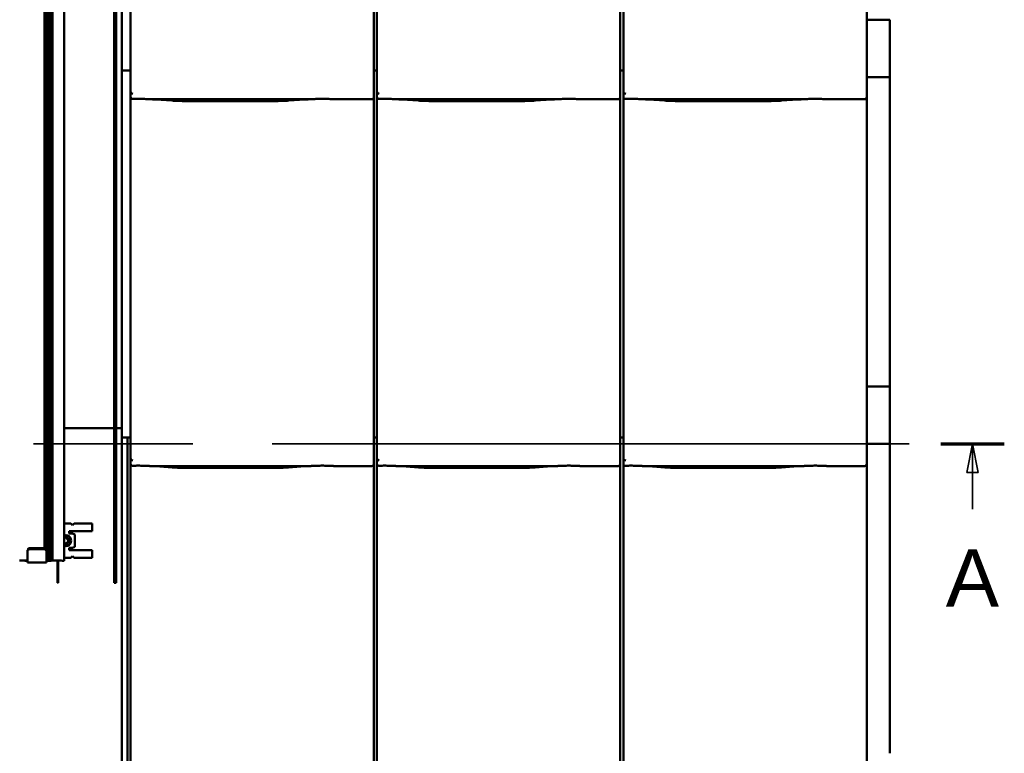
# Model space of a CAD drawing. Header units: millimetres. Extents: x 200 to 13555, y -185 to 8310.
# Tile 16 of 70: x 7216 to 8075, y 2063 to 2703. Entities that reach past the tile are written whole.
import ezdxf

# ---------------------------------------------------------------- set-up
doc = ezdxf.new("R2010")
doc.units = ezdxf.units.MM
doc.header["$LTSCALE"] = 10
doc.linetypes.add('CHAIN', pattern=[0.3543, 0.2362, -0.0295, 0.0591, -0.0295])
doc.linetypes.add('Long Dash Dotted', pattern=[305, 240, -30, 5, -30])
doc.layers.add('Schnittansichtslinien(DIN)', color=7, linetype='Long Dash Dotted', lineweight=35)
doc.layers.add('Sichtbare Kanten(DIN)', color=7, linetype='Continuous', lineweight=50)
doc.styles.add('Arial 5.0', font='arial.ttf')

# ---------------------------------------------------------------- blocks, each defined once
blk = doc.blocks.new('2DTransSchnitt0')
at = {"layer": 'Schnittansichtslinien(DIN)', "linetype": 'CHAIN', "ltscale": 23.520557}
blk.add_line((160.254, 233.274), (807.454, 233.274), dxfattribs=at)
at = {"layer": 'Schnittansichtslinien(DIN)', "linetype": 'Continuous', "lineweight": 70}
blk.add_line((801.92, 233.274), (807.454, 233.274), dxfattribs=at)
at = {"layer": 'Schnittansichtslinien(DIN)', "linetype": 'Continuous'}
for p, q in [((804.687, 233.274), (804.187, 230.774)), ((804.687, 230.774), (804.687, 233.274)), ((805.187, 230.774), (804.687, 233.274)), ((804.187, 230.774), (805.187, 230.774)), ((804.687, 227.559), (804.687, 230.774))]:
    blk.add_line(p, q, dxfattribs=at)
at = {"layer": 'Schnittansichtslinien(DIN)', "linetype": 'Continuous', "flags": 128}
blk.add_lwpolyline([(805.187, 230.774), (804.687, 233.274), (804.187, 230.774), (805.187, 230.774)], dxfattribs=at)
at = {"layer": 'Schnittansichtslinien(DIN)'}
blk.add_solid([(805.187, 230.774), (804.687, 233.274), (804.187, 230.774), (805.187, 230.774)], dxfattribs=at)
at = {"layer": 'Schnittansichtslinien(DIN)', "insert": (802.339, 219.059), "char_height": 5, "attachment_point": 7, "style": 'Arial 5.0'}
blk.add_mtext('A', dxfattribs=at)

msp = doc.modelspace()

# ---------------------------------------------------------------- linework, layer by layer
at = {"layer": 'Sichtbare Kanten(DIN)'}
for p, q in [((7297.84, 3384.37), (7297.84, 2211.37)), ((7299.59, 2211.37), (7299.59, 3384.37)), ((7239.04, 2230.92), (7239.04, 3367.7)), ((7241.04, 2230.94), (7241.04, 3367.68)), ((7242.04, 2230.93), (7242.04, 3367.68)), ((7242.54, 2230.93), (7242.54, 3367.68)), ((7243.54, 2230.94), (7243.54, 3367.9)), ((7244.07, 2230.94), (7244.07, 3367.9)), ((7254.47, 2230.72), (7254.47, 3367.72)), ((7237.04, 2241.61), (7237.04, 3366.24)), ((7238.04, 2241.25), (7238.04, 3366.24)), ((7304.54, 2978.38), (7304.54, 2662.09)), ((7312.22, 2955.36), (7312.22, 2662.09)), ((7524.54, 2665.2), (7524.54, 2955.36)), ((7527.22, 2955.36), (7527.22, 2662.09)), ((7739.54, 2665.2), (7739.54, 2955.36)), ((7742.22, 2955.36), (7742.22, 2662.09)), ((7954.54, 2665.2), (7954.54, 2955.36)), ((7974.54, 2702.74), (7954.54, 2702.74)), ((7974.54, 2652.74), (7974.54, 2702.74)), ((7524.54, 2665.2), (7524.54, 2640.4)), ((7739.54, 2665.2), (7739.54, 2640.4)), ((7954.54, 2665.2), (7954.54, 2640.4)), ((7304.54, 2659.86), (7304.54, 2662.09)), ((7304.54, 2659.86), (7304.54, 2658.4)), ((7304.54, 2658.38), (7304.54, 2658.4)), ((7304.54, 2658.38), (7304.54, 2342.09)), ((7312.22, 2658.38), (7304.54, 2658.38)), ((7312.22, 2662.09), (7312.22, 2640.11)), ((7527.22, 2658.38), (7524.54, 2658.38)), ((7527.22, 2662.09), (7527.22, 2640.11)), ((7742.22, 2658.38), (7739.54, 2658.38)), ((7742.22, 2662.09), (7742.22, 2640.11)), ((7974.54, 2652.74), (7954.54, 2652.74)), ((7974.54, 2382.74), (7974.54, 2652.74)), ((7312.22, 2640.11), (7312.22, 2635.36)), ((7524.54, 2635.36), (7524.54, 2640.4)), ((7527.22, 2640.11), (7527.22, 2635.36)), ((7739.54, 2635.36), (7739.54, 2640.4)), ((7742.22, 2640.11), (7742.22, 2635.36)), ((7954.54, 2635.36), (7954.54, 2640.4)), ((7312.22, 2635.36), (7312.22, 2342.09)), ((7330.08, 2633.34), (7468.47, 2633.34)), ((7334.03, 2633.1), (7348.42, 2632.16)), ((7361.87, 2631.74), (7436.68, 2631.74)), ((7450.13, 2632.16), (7464.52, 2633.1)), ((7490.74, 2633.34), (7522.54, 2633.34)), ((7524.54, 2345.2), (7524.54, 2635.36)), ((7527.22, 2635.36), (7527.22, 2342.09)), ((7545.08, 2633.34), (7683.47, 2633.34)), ((7549.03, 2633.1), (7563.42, 2632.16)), ((7576.87, 2631.74), (7651.68, 2631.74)), ((7665.13, 2632.16), (7679.52, 2633.1)), ((7705.74, 2633.34), (7737.54, 2633.34)), ((7739.54, 2345.2), (7739.54, 2635.36)), ((7742.22, 2635.36), (7742.22, 2342.09)), ((7760.08, 2633.34), (7898.47, 2633.34)), ((7764.03, 2633.1), (7778.42, 2632.16)), ((7791.87, 2631.74), (7866.68, 2631.74)), ((7880.13, 2632.16), (7894.52, 2633.1)), ((7920.74, 2633.34), (7952.54, 2633.34)), ((7954.54, 2345.2), (7954.54, 2635.36)), ((7974.54, 2382.74), (7954.54, 2382.74)), ((7974.54, 2332.74), (7974.54, 2382.74)), ((7297.71, 2346.33), (7254.47, 2346.33)), ((7304.54, 2346.33), (7299.71, 2346.33)), ((7524.54, 2345.2), (7524.54, 2320.4)), ((7739.54, 2345.2), (7739.54, 2320.4)), ((7954.54, 2345.2), (7954.54, 2320.4)), ((7304.54, 2339.86), (7304.54, 2342.09)), ((7304.54, 2339.86), (7304.54, 2338.4)), ((7304.54, 2338.38), (7304.54, 2338.4)), ((7304.54, 2338.38), (7304.54, 2025.44)), ((7312.22, 2338.38), (7304.54, 2338.38)), ((7309.54, 2025.2), (7309.54, 2338.38)), ((7312.22, 2342.09), (7312.22, 2320.11)), ((7527.22, 2338.38), (7524.54, 2338.38)), ((7527.22, 2342.09), (7527.22, 2320.11)), ((7742.22, 2338.38), (7739.54, 2338.38)), ((7742.22, 2342.09), (7742.22, 2320.11)), ((7974.54, 2332.74), (7954.54, 2332.74)), ((7974.54, 2062.74), (7974.54, 2332.74)), ((7312.22, 2320.11), (7312.22, 2315.36)), ((7524.54, 2315.36), (7524.54, 2320.4)), ((7527.22, 2320.11), (7527.22, 2315.36)), ((7739.54, 2315.36), (7739.54, 2320.4)), ((7742.22, 2320.11), (7742.22, 2315.36)), ((7954.54, 2315.36), (7954.54, 2320.4)), ((7312.22, 2315.36), (7312.22, 2022.09)), ((7330.08, 2313.34), (7468.47, 2313.34)), ((7334.03, 2313.1), (7348.42, 2312.16)), ((7361.87, 2311.74), (7436.68, 2311.74)), ((7450.13, 2312.16), (7464.52, 2313.1)), ((7490.74, 2313.34), (7522.54, 2313.34)), ((7524.54, 2025.2), (7524.54, 2315.36)), ((7527.22, 2315.36), (7527.22, 2022.09)), ((7545.08, 2313.34), (7683.47, 2313.34)), ((7549.03, 2313.1), (7563.42, 2312.16)), ((7576.87, 2311.74), (7651.68, 2311.74)), ((7665.13, 2312.16), (7679.52, 2313.1)), ((7705.74, 2313.34), (7737.54, 2313.34)), ((7739.54, 2025.2), (7739.54, 2315.36)), ((7742.22, 2315.36), (7742.22, 2022.09)), ((7760.08, 2313.34), (7898.47, 2313.34)), ((7764.03, 2313.1), (7778.42, 2312.16)), ((7791.87, 2311.74), (7866.68, 2311.74)), ((7880.13, 2312.16), (7894.52, 2313.1)), ((7920.74, 2313.34), (7952.54, 2313.34)), ((7954.54, 2025.2), (7954.54, 2315.36)), ((7254.47, 2263.24), (7260.18, 2263.24)), ((7261.68, 2261.74), (7260.18, 2263.24)), ((7263.18, 2263.24), (7261.68, 2261.74)), ((7263.18, 2263.24), (7278.68, 2263.24)), ((7278.68, 2256.49), (7278.68, 2263.24)), ((7258.68, 2254.49), (7258.68, 2256.49)), ((7278.68, 2256.49), (7258.68, 2256.49)), ((7261.68, 2254.49), (7258.68, 2254.49)), ((7261.68, 2254.49), (7263.68, 2253.49)), ((7263.68, 2242.99), (7263.68, 2253.49)), ((7263.68, 2242.99), (7261.68, 2241.99)), ((7222.29, 2240.09), (7222.29, 2239.18)), ((7222.29, 2234.4), (7222.29, 2239.18)), ((7222.29, 2234.4), (7222.29, 2229.24)), ((7223.29, 2240.74), (7223.29, 2241.61)), ((7223.29, 2241.61), (7237.79, 2241.61)), ((7223.29, 2240.74), (7237.79, 2240.74)), ((7237.79, 2241.61), (7237.79, 2240.74)), ((7238.79, 2239.18), (7238.79, 2240.09)), ((7238.79, 2234.4), (7238.79, 2239.18)), ((7238.79, 2234.4), (7238.79, 2229.24)), ((7258.68, 2241.99), (7261.68, 2241.99)), ((7258.68, 2239.99), (7258.68, 2241.99)), ((7278.68, 2239.99), (7258.68, 2239.99)), ((7260.18, 2233.24), (7261.68, 2234.74)), ((7261.68, 2234.74), (7263.18, 2233.24)), ((7278.68, 2239.99), (7278.68, 2233.24)), ((7215.97, 2230.94), (7215.61, 2230.94)), ((7216.04, 2230.84), (7216.04, 2230.87)), ((7216.97, 2230.94), (7216.1, 2230.94)), ((7217.47, 2230.94), (7217.11, 2230.94)), ((7218.47, 2230.94), (7217.6, 2230.94)), ((7218.97, 2230.94), (7218.61, 2230.94)), ((7219.97, 2230.94), (7219.1, 2230.94)), ((7220.04, 2230.89), (7220.04, 2230.91)), ((7220.04, 2230.7), (7220.04, 2230.89)), ((7220.47, 2230.94), (7220.11, 2230.94)), ((7221.47, 2230.94), (7220.6, 2230.94)), ((7221.54, 2230.89), (7221.54, 2230.91)), ((7221.54, 2230.89), (7221.54, 2230.8)), ((7221.97, 2230.94), (7221.61, 2230.94)), ((7222.04, 2230.74), (7222.04, 2230.7)), ((7222.29, 2230.74), (7222.04, 2230.74)), ((7222.29, 2230.94), (7222.1, 2230.94)), ((7222.29, 2229.24), (7238.79, 2229.24)), ((7239.04, 2230.74), (7238.79, 2230.74)), ((7239.04, 2230.87), (7239.04, 2230.92)), ((7239.04, 2230.7), (7239.04, 2230.74)), ((7239.04, 2230.7), (7239.04, 2230.74)), ((7242.04, 2230.68), (7239.99, 2230.68)), ((7240.04, 2230.94), (7241.04, 2230.94)), ((7240.04, 2230.83), (7240.04, 2230.77)), ((7241.04, 2230.94), (7242.04, 2230.93)), ((7241.04, 2230.88), (7241.04, 2230.85)), ((7241.04, 2230.76), (7241.04, 2230.85)), ((7241.04, 2230.76), (7241.04, 2230.71)), ((7241.04, 2230.71), (7242.04, 2230.71)), ((7242.04, 2230.93), (7242.54, 2230.93)), ((7243.61, 2230.9), (7242.04, 2230.9)), ((7242.54, 2230.93), (7243.54, 2230.94)), ((7243.04, 2230.7), (7243.04, 2230.9)), ((7243.54, 2230.94), (7244.07, 2230.94)), ((7244.07, 2230.94), (7245.26, 2231.02)), ((7247.21, 2231.01), (7245.95, 2230.93)), ((7248.54, 2231.03), (7248.54, 2211.37)), ((7249.24, 2211.37), (7249.24, 2231.03)), ((7252.47, 2230.72), (7250.16, 2231.01)), ((7252.15, 2231.01), (7254.46, 2230.72)), ((7260.18, 2233.24), (7254.47, 2233.24)), ((7278.68, 2233.24), (7263.18, 2233.24)), ((7248.54, 2211.37), (7249.24, 2211.37)), ((7297.84, 2211.37), (7299.59, 2211.37))]:
    msp.add_line(p, q, dxfattribs=at)
for centre, radius, start, end in [((7255.68, 2248.24), 4.75, 255.24561, 104.75439), ((7255.68, 2248.24), 2.78, 244.19035, 115.80965), ((7255.68, 2248.24), 2.73, 91.86254, 116.30956), ((7253.97, 2250.98), 1.24, 293.44587, 344.02122), ((7255.6, 2250.51), 0.454, 91.86254, 164.02122), ((7255.68, 2248.24), 2.73, 31.86254, 91.86254), ((7255.6, 2250.51), 0.454, 19.70386, 91.86254), ((7257.2, 2251.08), 1.24, 199.70386, 284.02122), ((7254.15, 2245.39), 1.24, 19.70386, 75.43367), ((7255.68, 2248.24), 2.73, 243.69044, 271.86254), ((7255.75, 2245.96), 0.454, 199.70386, 271.86254), ((7255.68, 2248.24), 2.73, 271.86254, 331.86254), ((7255.75, 2245.96), 0.454, 271.86254, 344.02122), ((7257.38, 2245.5), 1.24, 79.70386, 164.02122), ((7257.61, 2249.44), 0.454, 31.86254, 104.02122), ((7257.68, 2247.16), 0.454, 259.70386, 331.86254), ((7258.9, 2248.34), 1.24, 139.70386, 224.02122), ((7257.61, 2249.44), 0.454, 319.70386, 31.86254), ((7255.68, 2248.24), 2.73, 331.86254, 31.86254), ((7257.68, 2247.16), 0.454, 331.86254, 44.02122)]:
    msp.add_arc(centre, radius, start, end, dxfattribs=at)
for centre, major_axis, ratio, start_param, end_param in [((7314.22, 2645.76), (-1.9, -5.99), 0.101889, 5.972814, 5.990966), ((7314.22, 2640.08), (1.97, -0.34), 0.953832, 3.32216, 4.874804), ((7529.22, 2645.76), (-1.9, -5.99), 0.101889, 5.972814, 5.990966), ((7529.22, 2640.08), (1.97, -0.34), 0.953832, 3.32216, 4.874804), ((7744.22, 2645.76), (-1.9, -5.99), 0.101889, 5.972814, 5.990966), ((7744.22, 2640.08), (1.97, -0.34), 0.953832, 3.32216, 4.874804), ((7314.22, 2635.36), (0, -2.02), 0.992203, 4.712389, 5.523328), ((7522.54, 2635.36), (0, -2.02), 0.992203, 0, 1.570796), ((7529.22, 2635.36), (0, -2.02), 0.992203, 4.712389, 5.523328), ((7737.54, 2635.36), (0, -2.02), 0.992203, 0, 1.570796), ((7744.22, 2635.36), (0, -2.02), 0.992203, 4.712389, 5.523328), ((7952.54, 2635.36), (0, -2.02), 0.992203, 0, 1.570796), ((7314.22, 2325.76), (-1.9, -5.99), 0.101889, 5.972814, 5.990966), ((7314.22, 2320.08), (1.97, -0.34), 0.953832, 3.32216, 4.874804), ((7529.22, 2325.76), (-1.9, -5.99), 0.101889, 5.972814, 5.990966), ((7529.22, 2320.08), (1.97, -0.34), 0.953832, 3.32216, 4.874804), ((7744.22, 2325.76), (-1.9, -5.99), 0.101889, 5.972814, 5.990966), ((7744.22, 2320.08), (1.97, -0.34), 0.953832, 3.32216, 4.874804), ((7314.22, 2315.36), (0, -2.02), 0.992203, 4.712389, 5.523328), ((7522.54, 2315.36), (0, -2.02), 0.992203, 0, 1.570796), ((7529.22, 2315.36), (0, -2.02), 0.992203, 4.712389, 5.523328), ((7737.54, 2315.36), (0, -2.02), 0.992203, 0, 1.570796), ((7744.22, 2315.36), (0, -2.02), 0.992203, 4.712389, 5.523328), ((7952.54, 2315.36), (0, -2.02), 0.992203, 0, 1.570796), ((7223.29, 2237.24), (3.84, 7.43), 0.27135, 1.08729, 1.320053), ((7223.29, 2237.24), (3.07, 5.94), 0.27135, 1.08729, 1.379776), ((7237.79, 2237.24), (3.84, -7.43), 0.27135, 1.82154, 2.054303), ((7237.79, 2237.24), (3.07, -5.94), 0.27135, 1.761817, 2.054303), ((7215.61, 2230.94), (-0.3, 0), 0.015319, 1.107149, 1.570796), ((7215.54, 2230.84), (0.5, 0), 0.015319, 4.712389, 6.283185), ((7215.97, 2230.94), (-0.3, 0), 0.015319, 1.570796, 2.034444), ((7218.29, 2230.87), (-2.25, 0), 0.015319, 4.845852, 6.283185), ((7217.11, 2230.94), (-0.3, 0), 0.015319, 4.712389, 5.176037), ((7217.47, 2230.94), (-0.3, 0), 0.015319, 4.248741, 4.712389), ((7220.29, 2230.64), (17.28, 0), 0.015319, 1.454796, 1.704259), ((7218.61, 2230.94), (-0.3, 0), 0.015319, 1.107149, 1.570796), ((7218.97, 2230.94), (-0.3, 0), 0.015319, 1.570796, 2.034444), ((7220.11, 2230.94), (-0.3, 0), 0.015319, 4.712389, 5.176037), ((7220.79, 2230.89), (-0.75, 0), 0.015319, 3.141593, 6.283185), ((7221.04, 2230.7), (1, 0), 0.015319, 3.141593, 6.283185), ((7220.47, 2230.94), (-0.3, 0), 0.015319, 4.248741, 4.712389), ((7221.61, 2230.94), (-0.3, 0), 0.015319, 1.107149, 1.570796), ((7223.79, 2230.8), (-2.25, 0), 0.015319, 0, 0.841069), ((7221.97, 2230.94), (-0.3, 0), 0.015319, 1.570796, 2.034444), ((7239.04, 2230.85), (1, 0), 0.015319, 1.570796, 1.823477), ((7239.99, 2230.7), (-0.958, 0), 0.015319, 6.239724, 7.846172), ((7240.04, 2230.92), (-1, 0), 0.015319, 4.712389, 6.283185), ((7241.04, 2230.83), (-1, 0), 0.015319, 4.712389, 6.283185), ((7241.04, 2230.77), (-1, 0), 0.015319, 0, 1.570796), ((7242.04, 2230.88), (-1, 0), 0.015319, 4.712389, 6.283185), ((7242.04, 2230.7), (1, 0), 0.015319, 4.712389, 7.853982), ((7243.63, 2230.94), (2.41, 0), 0.015319, 4.706298, 6.002972), ((7248.68, 2231), (-3.5, 0), 0.015319, 3.263766, 6.056293), ((7248.68, 2231), (1.5, 0), 0.015319, 0.122173, 2.9147), ((7253.47, 2230.72), (1, 0), 0.015319, 3.263766, 6.405358)]:
    msp.add_ellipse(centre, major_axis=major_axis, ratio=ratio, start_param=start_param, end_param=end_param, dxfattribs=at)
for points, knots in [([(7312.85, 2633.89), (7312.98, 2633.81), (7313.12, 2633.75), (7313.43, 2633.65), (7313.61, 2633.62), (7313.86, 2633.6), (7313.93, 2633.6), (7314.05, 2633.6), (7314.1, 2633.6), (7314.17, 2633.6), (7314.2, 2633.6), (7314.22, 2633.6)], [-0.5371849, -0.5371849, -0.5371849, -0.5371849, -0.4701715, -0.4701715, -0.3994312, -0.3994312, -0.370279, -0.370279, -0.3542794, -0.3542794, -0.3446725, -0.3446725, -0.3446725, -0.3446725]), ([(7330.08, 2633.34), (7329.72, 2633.34), (7329.33, 2633.36), (7328.55, 2633.39), (7328.15, 2633.41), (7326.42, 2633.49), (7324.91, 2633.56), (7321.87, 2633.65), (7320.34, 2633.68), (7318.94, 2633.68), (7317.55, 2633.68), (7316.02, 2633.65), (7314.41, 2633.61), (7314.32, 2633.6), (7314.22, 2633.6)], [-1.052265, -1.052265, -1.052265, -1.052265, -0.944033, -0.944033, -0.835802, -0.835802, -0.417901, -0.417901, 0, 0, 0, 0.417901, 0.417901, 0.44326, 0.44326, 0.44326, 0.44326]), ([(7329.04, 2633.37), (7329.39, 2633.35), (7329.73, 2633.34), (7330.41, 2633.31), (7330.75, 2633.29), (7331.42, 2633.26), (7331.75, 2633.24), (7332.41, 2633.2), (7332.74, 2633.18), (7333.39, 2633.15), (7333.71, 2633.13), (7334.03, 2633.1)], [1.8945551, 1.8945551, 1.8945551, 1.8945551, 1.9289476, 1.9289476, 1.9633401, 1.9633401, 1.9977326, 1.9977326, 2.0321251, 2.0321251, 2.0665177, 2.0665177, 2.0665177, 2.0665177]), ([(7361.87, 2631.74), (7360.93, 2631.74), (7360, 2631.75), (7358.14, 2631.77), (7357.22, 2631.79), (7355.39, 2631.83), (7354.48, 2631.86), (7352.69, 2631.93), (7351.81, 2631.96), (7350.09, 2632.05), (7349.24, 2632.1), (7348.42, 2632.16)], [4.712389, 4.712389, 4.712389, 4.712389, 4.8115332, 4.8115332, 4.9106775, 4.9106775, 5.0098218, 5.0098218, 5.108966, 5.108966, 5.2081103, 5.2081103, 5.2081103, 5.2081103]), ([(7450.13, 2632.16), (7449.31, 2632.1), (7448.46, 2632.05), (7446.74, 2631.96), (7445.86, 2631.93), (7444.07, 2631.86), (7443.16, 2631.83), (7441.33, 2631.79), (7440.41, 2631.77), (7438.55, 2631.75), (7437.62, 2631.74), (7436.68, 2631.74)], [4.2166677, 4.2166677, 4.2166677, 4.2166677, 4.3158119, 4.3158119, 4.4149562, 4.4149562, 4.5141004, 4.5141004, 4.6132447, 4.6132447, 4.712389, 4.712389, 4.712389, 4.712389]), ([(7469.51, 2633.37), (7469.16, 2633.35), (7468.82, 2633.34), (7468.14, 2633.31), (7467.8, 2633.29), (7467.13, 2633.26), (7466.8, 2633.24), (7466.14, 2633.2), (7465.81, 2633.18), (7465.16, 2633.15), (7464.83, 2633.13), (7464.52, 2633.1)], [5.0361477, 5.0361477, 5.0361477, 5.0361477, 5.0705402, 5.0705402, 5.1049328, 5.1049328, 5.1393253, 5.1393253, 5.1737178, 5.1737178, 5.2081103, 5.2081103, 5.2081103, 5.2081103]), ([(7490.74, 2633.34), (7490.38, 2633.34), (7489.99, 2633.36), (7489.21, 2633.39), (7488.82, 2633.41), (7487.08, 2633.49), (7485.57, 2633.56), (7482.53, 2633.65), (7481, 2633.68), (7478.21, 2633.68), (7476.68, 2633.65), (7473.64, 2633.56), (7472.13, 2633.49), (7470.4, 2633.41), (7470, 2633.39), (7469.22, 2633.36), (7468.83, 2633.34), (7468.47, 2633.34)], [1.226544, 1.226544, 1.226544, 1.226544, 1.334775, 1.334775, 1.443007, 1.443007, 1.860908, 1.860908, 2.278809, 2.278809, 2.69671, 2.69671, 3.11461, 3.11461, 3.222842, 3.222842, 3.331074, 3.331074, 3.331074, 3.331074]), ([(7489.98, 2633.36), (7489.96, 2633.36), (7489.94, 2633.36), (7489.9, 2633.36), (7489.89, 2633.36), (7489.85, 2633.36), (7489.83, 2633.36), (7489.8, 2633.36), (7489.78, 2633.37), (7489.74, 2633.37), (7489.72, 2633.37), (7489.7, 2633.37)], [4.37952398, 4.37952398, 4.37952398, 4.37952398, 4.381345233, 4.381345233, 4.383166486, 4.383166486, 4.384987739, 4.384987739, 4.386808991, 4.386808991, 4.388630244, 4.388630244, 4.388630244, 4.388630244]), ([(7527.85, 2633.89), (7527.98, 2633.81), (7528.12, 2633.75), (7528.43, 2633.65), (7528.61, 2633.62), (7528.86, 2633.6), (7528.93, 2633.6), (7529.05, 2633.6), (7529.1, 2633.6), (7529.17, 2633.6), (7529.2, 2633.6), (7529.22, 2633.6)], [-0.5371849, -0.5371849, -0.5371849, -0.5371849, -0.4701715, -0.4701715, -0.3994312, -0.3994312, -0.370279, -0.370279, -0.3542794, -0.3542794, -0.3446725, -0.3446725, -0.3446725, -0.3446725]), ([(7545.08, 2633.34), (7544.72, 2633.34), (7544.33, 2633.36), (7543.55, 2633.39), (7543.15, 2633.41), (7541.42, 2633.49), (7539.91, 2633.56), (7536.87, 2633.65), (7535.34, 2633.68), (7533.94, 2633.68), (7532.55, 2633.68), (7531.02, 2633.65), (7529.41, 2633.61), (7529.32, 2633.6), (7529.22, 2633.6)], [-1.052265, -1.052265, -1.052265, -1.052265, -0.944033, -0.944033, -0.835802, -0.835802, -0.417901, -0.417901, 0, 0, 0, 0.417901, 0.417901, 0.44326, 0.44326, 0.44326, 0.44326]), ([(7544.04, 2633.37), (7544.39, 2633.35), (7544.73, 2633.34), (7545.41, 2633.31), (7545.75, 2633.29), (7546.42, 2633.26), (7546.75, 2633.24), (7547.41, 2633.2), (7547.74, 2633.18), (7548.39, 2633.15), (7548.71, 2633.13), (7549.03, 2633.1)], [1.8945551, 1.8945551, 1.8945551, 1.8945551, 1.9289476, 1.9289476, 1.9633401, 1.9633401, 1.9977326, 1.9977326, 2.0321251, 2.0321251, 2.0665177, 2.0665177, 2.0665177, 2.0665177]), ([(7576.87, 2631.74), (7575.93, 2631.74), (7575, 2631.75), (7573.14, 2631.77), (7572.22, 2631.79), (7570.39, 2631.83), (7569.48, 2631.86), (7567.69, 2631.93), (7566.81, 2631.96), (7565.09, 2632.05), (7564.24, 2632.1), (7563.42, 2632.16)], [4.712389, 4.712389, 4.712389, 4.712389, 4.8115332, 4.8115332, 4.9106775, 4.9106775, 5.0098218, 5.0098218, 5.108966, 5.108966, 5.2081103, 5.2081103, 5.2081103, 5.2081103]), ([(7665.13, 2632.16), (7664.31, 2632.1), (7663.46, 2632.05), (7661.74, 2631.96), (7660.86, 2631.93), (7659.07, 2631.86), (7658.16, 2631.83), (7656.33, 2631.79), (7655.41, 2631.77), (7653.55, 2631.75), (7652.62, 2631.74), (7651.68, 2631.74)], [4.2166677, 4.2166677, 4.2166677, 4.2166677, 4.3158119, 4.3158119, 4.4149562, 4.4149562, 4.5141004, 4.5141004, 4.6132447, 4.6132447, 4.712389, 4.712389, 4.712389, 4.712389]), ([(7684.51, 2633.37), (7684.16, 2633.35), (7683.82, 2633.34), (7683.14, 2633.31), (7682.8, 2633.29), (7682.13, 2633.26), (7681.8, 2633.24), (7681.14, 2633.2), (7680.81, 2633.18), (7680.16, 2633.15), (7679.83, 2633.13), (7679.52, 2633.1)], [5.0361477, 5.0361477, 5.0361477, 5.0361477, 5.0705402, 5.0705402, 5.1049328, 5.1049328, 5.1393253, 5.1393253, 5.1737178, 5.1737178, 5.2081103, 5.2081103, 5.2081103, 5.2081103]), ([(7705.74, 2633.34), (7705.38, 2633.34), (7704.99, 2633.36), (7704.21, 2633.39), (7703.82, 2633.41), (7702.08, 2633.49), (7700.57, 2633.56), (7697.53, 2633.65), (7696, 2633.68), (7693.21, 2633.68), (7691.68, 2633.65), (7688.64, 2633.56), (7687.13, 2633.49), (7685.4, 2633.41), (7685, 2633.39), (7684.22, 2633.36), (7683.83, 2633.34), (7683.47, 2633.34)], [1.226544, 1.226544, 1.226544, 1.226544, 1.334775, 1.334775, 1.443007, 1.443007, 1.860908, 1.860908, 2.278809, 2.278809, 2.69671, 2.69671, 3.11461, 3.11461, 3.222842, 3.222842, 3.331074, 3.331074, 3.331074, 3.331074]), ([(7704.98, 2633.36), (7704.96, 2633.36), (7704.94, 2633.36), (7704.9, 2633.36), (7704.89, 2633.36), (7704.85, 2633.36), (7704.83, 2633.36), (7704.8, 2633.36), (7704.78, 2633.37), (7704.74, 2633.37), (7704.72, 2633.37), (7704.7, 2633.37)], [4.37952398, 4.37952398, 4.37952398, 4.37952398, 4.381345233, 4.381345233, 4.383166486, 4.383166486, 4.384987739, 4.384987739, 4.386808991, 4.386808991, 4.388630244, 4.388630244, 4.388630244, 4.388630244]), ([(7742.85, 2633.89), (7742.98, 2633.81), (7743.12, 2633.75), (7743.43, 2633.65), (7743.61, 2633.62), (7743.86, 2633.6), (7743.93, 2633.6), (7744.05, 2633.6), (7744.1, 2633.6), (7744.17, 2633.6), (7744.2, 2633.6), (7744.22, 2633.6)], [-0.5371849, -0.5371849, -0.5371849, -0.5371849, -0.4701715, -0.4701715, -0.3994312, -0.3994312, -0.370279, -0.370279, -0.3542794, -0.3542794, -0.3446725, -0.3446725, -0.3446725, -0.3446725]), ([(7760.08, 2633.34), (7759.72, 2633.34), (7759.33, 2633.36), (7758.55, 2633.39), (7758.15, 2633.41), (7756.42, 2633.49), (7754.91, 2633.56), (7751.87, 2633.65), (7750.34, 2633.68), (7748.94, 2633.68), (7747.55, 2633.68), (7746.02, 2633.65), (7744.41, 2633.61), (7744.32, 2633.6), (7744.22, 2633.6)], [-1.052265, -1.052265, -1.052265, -1.052265, -0.944033, -0.944033, -0.835802, -0.835802, -0.417901, -0.417901, 0, 0, 0, 0.417901, 0.417901, 0.44326, 0.44326, 0.44326, 0.44326]), ([(7759.04, 2633.37), (7759.39, 2633.35), (7759.73, 2633.34), (7760.41, 2633.31), (7760.75, 2633.29), (7761.42, 2633.26), (7761.75, 2633.24), (7762.41, 2633.2), (7762.74, 2633.18), (7763.39, 2633.15), (7763.71, 2633.13), (7764.03, 2633.1)], [1.8945551, 1.8945551, 1.8945551, 1.8945551, 1.9289476, 1.9289476, 1.9633401, 1.9633401, 1.9977326, 1.9977326, 2.0321251, 2.0321251, 2.0665177, 2.0665177, 2.0665177, 2.0665177]), ([(7791.87, 2631.74), (7790.93, 2631.74), (7790, 2631.75), (7788.14, 2631.77), (7787.22, 2631.79), (7785.39, 2631.83), (7784.48, 2631.86), (7782.69, 2631.93), (7781.81, 2631.96), (7780.09, 2632.05), (7779.24, 2632.1), (7778.42, 2632.16)], [4.712389, 4.712389, 4.712389, 4.712389, 4.8115332, 4.8115332, 4.9106775, 4.9106775, 5.0098218, 5.0098218, 5.108966, 5.108966, 5.2081103, 5.2081103, 5.2081103, 5.2081103]), ([(7880.13, 2632.16), (7879.31, 2632.1), (7878.46, 2632.05), (7876.74, 2631.96), (7875.86, 2631.93), (7874.07, 2631.86), (7873.16, 2631.83), (7871.33, 2631.79), (7870.41, 2631.77), (7868.55, 2631.75), (7867.62, 2631.74), (7866.68, 2631.74)], [4.2166677, 4.2166677, 4.2166677, 4.2166677, 4.3158119, 4.3158119, 4.4149562, 4.4149562, 4.5141004, 4.5141004, 4.6132447, 4.6132447, 4.712389, 4.712389, 4.712389, 4.712389]), ([(7899.51, 2633.37), (7899.16, 2633.35), (7898.82, 2633.34), (7898.14, 2633.31), (7897.8, 2633.29), (7897.13, 2633.26), (7896.8, 2633.24), (7896.14, 2633.2), (7895.81, 2633.18), (7895.16, 2633.15), (7894.83, 2633.13), (7894.52, 2633.1)], [5.0361477, 5.0361477, 5.0361477, 5.0361477, 5.0705402, 5.0705402, 5.1049328, 5.1049328, 5.1393253, 5.1393253, 5.1737178, 5.1737178, 5.2081103, 5.2081103, 5.2081103, 5.2081103]), ([(7920.74, 2633.34), (7920.38, 2633.34), (7919.99, 2633.36), (7919.21, 2633.39), (7918.82, 2633.41), (7917.08, 2633.49), (7915.57, 2633.56), (7912.53, 2633.65), (7911, 2633.68), (7908.21, 2633.68), (7906.68, 2633.65), (7903.64, 2633.56), (7902.13, 2633.49), (7900.4, 2633.41), (7900, 2633.39), (7899.22, 2633.36), (7898.83, 2633.34), (7898.47, 2633.34)], [1.226544, 1.226544, 1.226544, 1.226544, 1.334775, 1.334775, 1.443007, 1.443007, 1.860908, 1.860908, 2.278809, 2.278809, 2.69671, 2.69671, 3.11461, 3.11461, 3.222842, 3.222842, 3.331074, 3.331074, 3.331074, 3.331074]), ([(7919.98, 2633.36), (7919.96, 2633.36), (7919.94, 2633.36), (7919.9, 2633.36), (7919.89, 2633.36), (7919.85, 2633.36), (7919.83, 2633.36), (7919.8, 2633.36), (7919.78, 2633.37), (7919.74, 2633.37), (7919.72, 2633.37), (7919.7, 2633.37)], [4.37952398, 4.37952398, 4.37952398, 4.37952398, 4.381345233, 4.381345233, 4.383166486, 4.383166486, 4.384987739, 4.384987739, 4.386808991, 4.386808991, 4.388630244, 4.388630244, 4.388630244, 4.388630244]), ([(7312.85, 2313.89), (7312.98, 2313.81), (7313.12, 2313.75), (7313.43, 2313.65), (7313.61, 2313.62), (7313.86, 2313.6), (7313.93, 2313.6), (7314.05, 2313.6), (7314.1, 2313.6), (7314.17, 2313.6), (7314.2, 2313.6), (7314.22, 2313.6)], [-0.5371849, -0.5371849, -0.5371849, -0.5371849, -0.4701715, -0.4701715, -0.3994312, -0.3994312, -0.370279, -0.370279, -0.3542794, -0.3542794, -0.3446725, -0.3446725, -0.3446725, -0.3446725]), ([(7330.08, 2313.34), (7329.72, 2313.34), (7329.33, 2313.36), (7328.55, 2313.39), (7328.15, 2313.41), (7326.42, 2313.49), (7324.91, 2313.56), (7321.87, 2313.65), (7320.34, 2313.68), (7318.94, 2313.68), (7317.55, 2313.68), (7316.02, 2313.65), (7314.41, 2313.61), (7314.32, 2313.6), (7314.22, 2313.6)], [-1.052265, -1.052265, -1.052265, -1.052265, -0.944033, -0.944033, -0.835802, -0.835802, -0.417901, -0.417901, 0, 0, 0, 0.417901, 0.417901, 0.44326, 0.44326, 0.44326, 0.44326]), ([(7329.04, 2313.37), (7329.39, 2313.35), (7329.73, 2313.34), (7330.41, 2313.31), (7330.75, 2313.29), (7331.42, 2313.26), (7331.75, 2313.24), (7332.41, 2313.2), (7332.74, 2313.18), (7333.39, 2313.15), (7333.71, 2313.13), (7334.03, 2313.1)], [1.8945551, 1.8945551, 1.8945551, 1.8945551, 1.9289476, 1.9289476, 1.9633401, 1.9633401, 1.9977326, 1.9977326, 2.0321251, 2.0321251, 2.0665177, 2.0665177, 2.0665177, 2.0665177]), ([(7361.87, 2311.74), (7360.93, 2311.74), (7360, 2311.75), (7358.14, 2311.77), (7357.22, 2311.79), (7355.39, 2311.83), (7354.48, 2311.86), (7352.69, 2311.93), (7351.81, 2311.96), (7350.09, 2312.05), (7349.24, 2312.1), (7348.42, 2312.16)], [4.712389, 4.712389, 4.712389, 4.712389, 4.8115332, 4.8115332, 4.9106775, 4.9106775, 5.0098218, 5.0098218, 5.108966, 5.108966, 5.2081103, 5.2081103, 5.2081103, 5.2081103]), ([(7450.13, 2312.16), (7449.31, 2312.1), (7448.46, 2312.05), (7446.74, 2311.96), (7445.86, 2311.93), (7444.07, 2311.86), (7443.16, 2311.83), (7441.33, 2311.79), (7440.41, 2311.77), (7438.55, 2311.75), (7437.62, 2311.74), (7436.68, 2311.74)], [4.2166677, 4.2166677, 4.2166677, 4.2166677, 4.3158119, 4.3158119, 4.4149562, 4.4149562, 4.5141004, 4.5141004, 4.6132447, 4.6132447, 4.712389, 4.712389, 4.712389, 4.712389]), ([(7469.51, 2313.37), (7469.16, 2313.35), (7468.82, 2313.34), (7468.14, 2313.31), (7467.8, 2313.29), (7467.13, 2313.26), (7466.8, 2313.24), (7466.14, 2313.2), (7465.81, 2313.18), (7465.16, 2313.15), (7464.83, 2313.13), (7464.52, 2313.1)], [5.0361477, 5.0361477, 5.0361477, 5.0361477, 5.0705402, 5.0705402, 5.1049328, 5.1049328, 5.1393253, 5.1393253, 5.1737178, 5.1737178, 5.2081103, 5.2081103, 5.2081103, 5.2081103]), ([(7490.74, 2313.34), (7490.38, 2313.34), (7489.99, 2313.36), (7489.21, 2313.39), (7488.82, 2313.41), (7487.08, 2313.49), (7485.57, 2313.56), (7482.53, 2313.65), (7481, 2313.68), (7478.21, 2313.68), (7476.68, 2313.65), (7473.64, 2313.56), (7472.13, 2313.49), (7470.4, 2313.41), (7470, 2313.39), (7469.22, 2313.36), (7468.83, 2313.34), (7468.47, 2313.34)], [1.226544, 1.226544, 1.226544, 1.226544, 1.334775, 1.334775, 1.443007, 1.443007, 1.860908, 1.860908, 2.278809, 2.278809, 2.69671, 2.69671, 3.11461, 3.11461, 3.222842, 3.222842, 3.331074, 3.331074, 3.331074, 3.331074]), ([(7489.98, 2313.36), (7489.96, 2313.36), (7489.94, 2313.36), (7489.9, 2313.36), (7489.89, 2313.36), (7489.85, 2313.36), (7489.83, 2313.36), (7489.8, 2313.36), (7489.78, 2313.37), (7489.74, 2313.37), (7489.72, 2313.37), (7489.7, 2313.37)], [4.37952398, 4.37952398, 4.37952398, 4.37952398, 4.381345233, 4.381345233, 4.383166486, 4.383166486, 4.384987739, 4.384987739, 4.386808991, 4.386808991, 4.388630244, 4.388630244, 4.388630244, 4.388630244]), ([(7527.85, 2313.89), (7527.98, 2313.81), (7528.12, 2313.75), (7528.43, 2313.65), (7528.61, 2313.62), (7528.86, 2313.6), (7528.93, 2313.6), (7529.05, 2313.6), (7529.1, 2313.6), (7529.17, 2313.6), (7529.2, 2313.6), (7529.22, 2313.6)], [-0.5371849, -0.5371849, -0.5371849, -0.5371849, -0.4701715, -0.4701715, -0.3994312, -0.3994312, -0.370279, -0.370279, -0.3542794, -0.3542794, -0.3446725, -0.3446725, -0.3446725, -0.3446725]), ([(7545.08, 2313.34), (7544.72, 2313.34), (7544.33, 2313.36), (7543.55, 2313.39), (7543.15, 2313.41), (7541.42, 2313.49), (7539.91, 2313.56), (7536.87, 2313.65), (7535.34, 2313.68), (7533.94, 2313.68), (7532.55, 2313.68), (7531.02, 2313.65), (7529.41, 2313.61), (7529.32, 2313.6), (7529.22, 2313.6)], [-1.052265, -1.052265, -1.052265, -1.052265, -0.944033, -0.944033, -0.835802, -0.835802, -0.417901, -0.417901, 0, 0, 0, 0.417901, 0.417901, 0.44326, 0.44326, 0.44326, 0.44326]), ([(7544.04, 2313.37), (7544.39, 2313.35), (7544.73, 2313.34), (7545.41, 2313.31), (7545.75, 2313.29), (7546.42, 2313.26), (7546.75, 2313.24), (7547.41, 2313.2), (7547.74, 2313.18), (7548.39, 2313.15), (7548.71, 2313.13), (7549.03, 2313.1)], [1.8945551, 1.8945551, 1.8945551, 1.8945551, 1.9289476, 1.9289476, 1.9633401, 1.9633401, 1.9977326, 1.9977326, 2.0321251, 2.0321251, 2.0665177, 2.0665177, 2.0665177, 2.0665177]), ([(7576.87, 2311.74), (7575.93, 2311.74), (7575, 2311.75), (7573.14, 2311.77), (7572.22, 2311.79), (7570.39, 2311.83), (7569.48, 2311.86), (7567.69, 2311.93), (7566.81, 2311.96), (7565.09, 2312.05), (7564.24, 2312.1), (7563.42, 2312.16)], [4.712389, 4.712389, 4.712389, 4.712389, 4.8115332, 4.8115332, 4.9106775, 4.9106775, 5.0098218, 5.0098218, 5.108966, 5.108966, 5.2081103, 5.2081103, 5.2081103, 5.2081103]), ([(7665.13, 2312.16), (7664.31, 2312.1), (7663.46, 2312.05), (7661.74, 2311.96), (7660.86, 2311.93), (7659.07, 2311.86), (7658.16, 2311.83), (7656.33, 2311.79), (7655.41, 2311.77), (7653.55, 2311.75), (7652.62, 2311.74), (7651.68, 2311.74)], [4.2166677, 4.2166677, 4.2166677, 4.2166677, 4.3158119, 4.3158119, 4.4149562, 4.4149562, 4.5141004, 4.5141004, 4.6132447, 4.6132447, 4.712389, 4.712389, 4.712389, 4.712389]), ([(7684.51, 2313.37), (7684.16, 2313.35), (7683.82, 2313.34), (7683.14, 2313.31), (7682.8, 2313.29), (7682.13, 2313.26), (7681.8, 2313.24), (7681.14, 2313.2), (7680.81, 2313.18), (7680.16, 2313.15), (7679.83, 2313.13), (7679.52, 2313.1)], [5.0361477, 5.0361477, 5.0361477, 5.0361477, 5.0705402, 5.0705402, 5.1049328, 5.1049328, 5.1393253, 5.1393253, 5.1737178, 5.1737178, 5.2081103, 5.2081103, 5.2081103, 5.2081103]), ([(7705.74, 2313.34), (7705.38, 2313.34), (7704.99, 2313.36), (7704.21, 2313.39), (7703.82, 2313.41), (7702.08, 2313.49), (7700.57, 2313.56), (7697.53, 2313.65), (7696, 2313.68), (7693.21, 2313.68), (7691.68, 2313.65), (7688.64, 2313.56), (7687.13, 2313.49), (7685.4, 2313.41), (7685, 2313.39), (7684.22, 2313.36), (7683.83, 2313.34), (7683.47, 2313.34)], [1.226544, 1.226544, 1.226544, 1.226544, 1.334775, 1.334775, 1.443007, 1.443007, 1.860908, 1.860908, 2.278809, 2.278809, 2.69671, 2.69671, 3.11461, 3.11461, 3.222842, 3.222842, 3.331074, 3.331074, 3.331074, 3.331074]), ([(7704.98, 2313.36), (7704.96, 2313.36), (7704.94, 2313.36), (7704.9, 2313.36), (7704.89, 2313.36), (7704.85, 2313.36), (7704.83, 2313.36), (7704.8, 2313.36), (7704.78, 2313.37), (7704.74, 2313.37), (7704.72, 2313.37), (7704.7, 2313.37)], [4.37952398, 4.37952398, 4.37952398, 4.37952398, 4.381345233, 4.381345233, 4.383166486, 4.383166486, 4.384987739, 4.384987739, 4.386808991, 4.386808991, 4.388630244, 4.388630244, 4.388630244, 4.388630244]), ([(7742.85, 2313.89), (7742.98, 2313.81), (7743.12, 2313.75), (7743.43, 2313.65), (7743.61, 2313.62), (7743.86, 2313.6), (7743.93, 2313.6), (7744.05, 2313.6), (7744.1, 2313.6), (7744.17, 2313.6), (7744.2, 2313.6), (7744.22, 2313.6)], [-0.5371849, -0.5371849, -0.5371849, -0.5371849, -0.4701715, -0.4701715, -0.3994312, -0.3994312, -0.370279, -0.370279, -0.3542794, -0.3542794, -0.3446725, -0.3446725, -0.3446725, -0.3446725]), ([(7760.08, 2313.34), (7759.72, 2313.34), (7759.33, 2313.36), (7758.55, 2313.39), (7758.15, 2313.41), (7756.42, 2313.49), (7754.91, 2313.56), (7751.87, 2313.65), (7750.34, 2313.68), (7748.94, 2313.68), (7747.55, 2313.68), (7746.02, 2313.65), (7744.41, 2313.61), (7744.32, 2313.6), (7744.22, 2313.6)], [-1.052265, -1.052265, -1.052265, -1.052265, -0.944033, -0.944033, -0.835802, -0.835802, -0.417901, -0.417901, 0, 0, 0, 0.417901, 0.417901, 0.44326, 0.44326, 0.44326, 0.44326]), ([(7759.04, 2313.37), (7759.39, 2313.35), (7759.73, 2313.34), (7760.41, 2313.31), (7760.75, 2313.29), (7761.42, 2313.26), (7761.75, 2313.24), (7762.41, 2313.2), (7762.74, 2313.18), (7763.39, 2313.15), (7763.71, 2313.13), (7764.03, 2313.1)], [1.8945551, 1.8945551, 1.8945551, 1.8945551, 1.9289476, 1.9289476, 1.9633401, 1.9633401, 1.9977326, 1.9977326, 2.0321251, 2.0321251, 2.0665177, 2.0665177, 2.0665177, 2.0665177]), ([(7791.87, 2311.74), (7790.93, 2311.74), (7790, 2311.75), (7788.14, 2311.77), (7787.22, 2311.79), (7785.39, 2311.83), (7784.48, 2311.86), (7782.69, 2311.93), (7781.81, 2311.96), (7780.09, 2312.05), (7779.24, 2312.1), (7778.42, 2312.16)], [4.712389, 4.712389, 4.712389, 4.712389, 4.8115332, 4.8115332, 4.9106775, 4.9106775, 5.0098218, 5.0098218, 5.108966, 5.108966, 5.2081103, 5.2081103, 5.2081103, 5.2081103]), ([(7880.13, 2312.16), (7879.31, 2312.1), (7878.46, 2312.05), (7876.74, 2311.96), (7875.86, 2311.93), (7874.07, 2311.86), (7873.16, 2311.83), (7871.33, 2311.79), (7870.41, 2311.77), (7868.55, 2311.75), (7867.62, 2311.74), (7866.68, 2311.74)], [4.2166677, 4.2166677, 4.2166677, 4.2166677, 4.3158119, 4.3158119, 4.4149562, 4.4149562, 4.5141004, 4.5141004, 4.6132447, 4.6132447, 4.712389, 4.712389, 4.712389, 4.712389]), ([(7899.51, 2313.37), (7899.16, 2313.35), (7898.82, 2313.34), (7898.14, 2313.31), (7897.8, 2313.29), (7897.13, 2313.26), (7896.8, 2313.24), (7896.14, 2313.2), (7895.81, 2313.18), (7895.16, 2313.15), (7894.83, 2313.13), (7894.52, 2313.1)], [5.0361477, 5.0361477, 5.0361477, 5.0361477, 5.0705402, 5.0705402, 5.1049328, 5.1049328, 5.1393253, 5.1393253, 5.1737178, 5.1737178, 5.2081103, 5.2081103, 5.2081103, 5.2081103]), ([(7920.74, 2313.34), (7920.38, 2313.34), (7919.99, 2313.36), (7919.21, 2313.39), (7918.82, 2313.41), (7917.08, 2313.49), (7915.57, 2313.56), (7912.53, 2313.65), (7911, 2313.68), (7908.21, 2313.68), (7906.68, 2313.65), (7903.64, 2313.56), (7902.13, 2313.49), (7900.4, 2313.41), (7900, 2313.39), (7899.22, 2313.36), (7898.83, 2313.34), (7898.47, 2313.34)], [1.226544, 1.226544, 1.226544, 1.226544, 1.334775, 1.334775, 1.443007, 1.443007, 1.860908, 1.860908, 2.278809, 2.278809, 2.69671, 2.69671, 3.11461, 3.11461, 3.222842, 3.222842, 3.331074, 3.331074, 3.331074, 3.331074]), ([(7919.98, 2313.36), (7919.96, 2313.36), (7919.94, 2313.36), (7919.9, 2313.36), (7919.89, 2313.36), (7919.85, 2313.36), (7919.83, 2313.36), (7919.8, 2313.36), (7919.78, 2313.37), (7919.74, 2313.37), (7919.72, 2313.37), (7919.7, 2313.37)], [4.37952398, 4.37952398, 4.37952398, 4.37952398, 4.381345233, 4.381345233, 4.383166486, 4.383166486, 4.384987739, 4.384987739, 4.386808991, 4.386808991, 4.388630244, 4.388630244, 4.388630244, 4.388630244])]:
    msp.add_open_spline(points, degree=3, knots=knots, dxfattribs=at)
for points in [[(7489.98, 2633.36), (7490.23, 2633.35), (7490.49, 2633.34), (7490.74, 2633.34)], [(7704.98, 2633.36), (7705.23, 2633.35), (7705.49, 2633.34), (7705.74, 2633.34)], [(7919.98, 2633.36), (7920.23, 2633.35), (7920.49, 2633.34), (7920.74, 2633.34)], [(7489.98, 2313.36), (7490.23, 2313.35), (7490.49, 2313.34), (7490.74, 2313.34)], [(7704.98, 2313.36), (7705.23, 2313.35), (7705.49, 2313.34), (7705.74, 2313.34)], [(7919.98, 2313.36), (7920.23, 2313.35), (7920.49, 2313.34), (7920.74, 2313.34)]]:
    msp.add_open_spline(points, degree=3, dxfattribs=at)

# ---------------------------------------------------------------- block references
at = {"layer": 'Schnittansichtslinien(DIN)', "xscale": 10, "yscale": 10, "zscale": 10}
msp.add_blockref('2DTransSchnitt0', (0, 0), dxfattribs=at)

doc.saveas('drawing.dxf')
